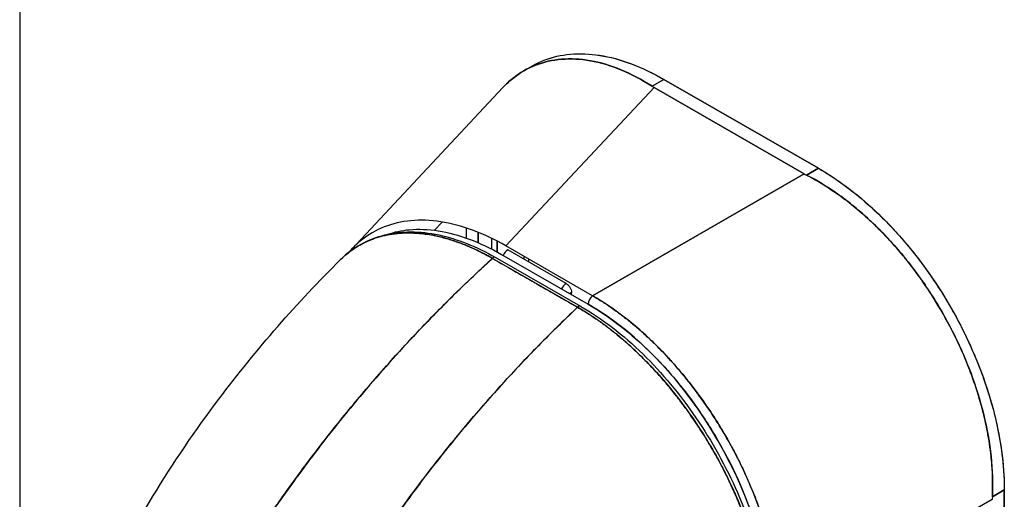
# Model space of a CAD drawing. Extents: x 785 to 1232, y 18 to 306.
# Tile 230 of 232: x 1161.15 to 1163.39, y 228.51 to 229.6. Entities that reach past the tile are written whole.
import ezdxf

# ---------------------------------------------------------------- set-up
doc = ezdxf.new("R2010")
doc.units = 0
doc.header["$LTSCALE"] = 4
doc.header["$MEASUREMENT"] = 0
doc.layers.get('0').update_dxf_attribs({"linetype": 'CONTINUOUS'})

msp = doc.modelspace()

# ---------------------------------------------------------------- linework, layer by layer
for p, q in [((1161.1497, 257.9427), (1161.1497, 200.5654)), ((1162.2964, 229.4842), (1162.3157, 229.4954)), ((1162.5877, 229.449), (1162.6149, 229.4647)), ((1162.6149, 229.4647), (1162.5877, 229.449)), ((1162.9659, 229.2626), (1162.6149, 229.4647)), ((1162.6149, 229.4647), (1162.9659, 229.2626)), ((1161.9048, 229.0782), (1162.2487, 229.4461)), ((1162.5924, 229.4462), (1162.2555, 229.0857)), ((1162.2555, 229.0857), (1162.5924, 229.4462)), ((1162.9337, 229.2496), (1162.5924, 229.4462)), ((1162.5924, 229.4462), (1162.9337, 229.2496)), ((1162.9659, 229.2626), (1162.9387, 229.2469)), ((1162.9387, 229.2469), (1162.9659, 229.2626)), ((1162.4526, 228.9722), (1162.9337, 229.2496)), ((1162.9337, 229.2496), (1162.4526, 228.9722)), ((1162.9175, 229.2403), (1162.9175, 229.2403)), ((1162.093, 229.1212), (1162.1105, 229.14)), ((1162.1647, 229.1266), (1162.1647, 229.1038)), ((1162.1921, 229.0931), (1162.1921, 229.1166)), ((1162.1921, 229.1166), (1162.1921, 229.0931)), ((1162.2234, 229.0783), (1162.2234, 229.1027)), ((1162.2355, 229.0719), (1162.2355, 229.0966)), ((1162.2355, 229.0966), (1162.2355, 229.0719)), ((1162.4526, 228.9722), (1162.2555, 229.0857)), ((1162.3923, 229.0003), (1162.2596, 229.0767)), ((1162.4185, 228.9459), (1162.2247, 229.0573)), ((1162.4257, 228.948), (1162.2319, 229.0593)), ((1162.2455, 229.0662), (1162.4426, 228.9527)), ((1162.2958, 229.0625), (1162.2958, 229.0559)), ((1162.3079, 229.0489), (1162.3079, 229.0555)), ((1162.4044, 228.9748), (1162.4044, 228.9794)), ((1162.4206, 228.9475), (1162.4206, 228.9475)), ((1162.4206, 228.9475), (1162.4206, 228.9475)), ((1162.5208, 228.9263), (1162.5208, 228.9263)), ((1162.6086, 228.8479), (1162.6086, 228.8479)), ((1163.3888, 228.5302), (1163.3616, 228.5145)), ((1163.3616, 228.5145), (1163.3888, 228.5302)), ((1163.3888, 227.7697), (1163.3888, 228.5302)), ((1163.3888, 228.5302), (1163.3888, 227.7697)), ((1163.3614, 228.5088), (1162.8803, 228.2314))]:
    msp.add_line(p, q)
msp.add_arc((1162.4888, 228.9308), 0.0171, 167.2589, 167.3323)
for centre, major_axis, ratio, start_param, end_param in [((1162.6715, 229.4917), (0.1118, 0), 0.575867, 3.865722, 3.926798), ((1162.6715, 229.4917), (0.1118, 0), 0.575862, 3.865727, 3.92681), ((1163.0128, 229.2951), (0.1118, 0), 0.575862, 3.927172, 3.988254), ((1163.0128, 229.2951), (0.1118, 0), 0.575867, 3.927168, 3.98825), ((1162.2596, 229.0628), (0.0085, 0.0148), 0.578093, 0.783464, 1.808466), ((1162.2268, 229.0505), (0.0051, 0.00888), 0.57881, 0.000232, 1.078266), ((1162.2268, 229.0505), (0.0051, 0.00887), 0.578827, 0, 1.078342), ((1162.3923, 228.9863), (0.0085, 0.0148), 0.578093, 0.783464, 1.808466), ((1162.3923, 228.9863), (-0.0085, -0.0148), 0.578093, 3.925057, 4.950059), ((1162.3923, 228.9863), (0.0171, 0), 0.575862, 5.157661, 5.497787), ((1162.4547, 228.9597), (0.0085, 0.0148), 0.578093, 0.957997, 2.35426), ((1162.4206, 228.9391), (0.0051, 0.00887), 0.578827, 6.282962, 7.361535), ((1162.4206, 228.9391), (0.0051, 0.00888), 0.578842, 0, 1.078239), ((1162.4297, 228.4645), (-0.2979, 0.5175), 0.595799, 3.944132, 5.48476), ((1162.4888, 228.9308), (-0.0085, -0.0148), 0.578093, 5.039874, 5.041009), ((1162.4888, 228.9308), (0.0085, 0.0148), 0.578093, 1.898281, 1.899416), ((1163.4405, 228.5543), (-0.0558, -0.0969), 0.578093, 5.43459, 5.495672), ((1163.4405, 228.5543), (-0.0558, -0.0969), 0.578098, 5.434594, 5.495676)]:
    msp.add_ellipse(centre, major_axis=major_axis, ratio=ratio, start_param=start_param, end_param=end_param)
for points, knots in [([(1162.3157, 229.4954), (1162.3242, 229.5002), (1162.333, 229.5045), (1162.3421, 229.508), (1162.3608, 229.5154), (1162.3809, 229.5201), (1162.4021, 229.522), (1162.4233, 229.5239), (1162.4456, 229.523), (1162.4689, 229.5193), (1162.4921, 229.5157), (1162.5163, 229.5092), (1162.5407, 229.5), (1162.5651, 229.4909), (1162.5898, 229.4792), (1162.6149, 229.4647)], [0.501265, 0.501265, 0.501265, 0.501265, 0.5555556, 0.5555556, 0.5555556, 0.6666667, 0.6666667, 0.6666667, 0.7777778, 0.7777778, 0.7777778, 0.8888889, 0.8888889, 0.8888889, 1, 1, 1, 1]), ([(1162.3157, 229.4954), (1162.3242, 229.5002), (1162.3331, 229.5045), (1162.3423, 229.5081), (1162.361, 229.5154), (1162.381, 229.5201), (1162.4021, 229.522), (1162.4233, 229.5239), (1162.4456, 229.523), (1162.4686, 229.5194), (1162.492, 229.5157), (1162.5161, 229.5092), (1162.5406, 229.5001), (1162.5652, 229.4909), (1162.5901, 229.479), (1162.6149, 229.4647)], [0.5012133, 0.5012133, 0.5012133, 0.5012133, 0.5552985, 0.5552985, 0.5552985, 0.6652244, 0.6652244, 0.6652244, 0.7756204, 0.7756204, 0.7756204, 0.8877415, 0.8877415, 0.8877415, 1, 1, 1, 1]), ([(1162.2487, 229.4461), (1162.2557, 229.4537), (1162.2632, 229.4606), (1162.271, 229.4669), (1162.2868, 229.4795), (1162.3041, 229.4896), (1162.3227, 229.4969), (1162.3413, 229.5042), (1162.3612, 229.5087), (1162.3821, 229.5104), (1162.403, 229.5121), (1162.4249, 229.511), (1162.4475, 229.5071), (1162.47, 229.5031), (1162.4933, 229.4963), (1162.5168, 229.4866), (1162.5403, 229.4769), (1162.5641, 229.4643), (1162.5877, 229.449)], [0.3892486, 0.3892486, 0.3892486, 0.3892486, 0.4444444, 0.4444444, 0.4444444, 0.5555556, 0.5555556, 0.5555556, 0.6666667, 0.6666667, 0.6666667, 0.7777778, 0.7777778, 0.7777778, 0.8888889, 0.8888889, 0.8888889, 1, 1, 1, 1]), ([(1162.5877, 229.449), (1162.5642, 229.4642), (1162.5405, 229.4768), (1162.517, 229.4865), (1162.4934, 229.4962), (1162.4701, 229.5031), (1162.4474, 229.5071), (1162.4474, 229.5071), (1162.4473, 229.5071), (1162.4473, 229.5071), (1162.4248, 229.511), (1162.4029, 229.5121), (1162.3821, 229.5104), (1162.3821, 229.5104), (1162.382, 229.5104), (1162.382, 229.5104), (1162.3611, 229.5087), (1162.3414, 229.5042), (1162.3228, 229.4969), (1162.3228, 229.4969), (1162.3227, 229.4969), (1162.3226, 229.4968), (1162.3041, 229.4896), (1162.2868, 229.4795), (1162.2711, 229.4669), (1162.271, 229.4669), (1162.271, 229.4668), (1162.2709, 229.4668), (1162.2631, 229.4605), (1162.2557, 229.4536), (1162.2487, 229.4461)], [0, 0, 0, 0, 0.1108364, 0.1108364, 0.1108364, 0.2222222, 0.2222222, 0.2222222, 0.2223767, 0.2223767, 0.2223767, 0.3330931, 0.3330931, 0.3330931, 0.3333333, 0.3333333, 0.3333333, 0.4440371, 0.4440371, 0.4440371, 0.4444444, 0.4444444, 0.4444444, 0.5555556, 0.5555556, 0.5555556, 0.5559572, 0.5559572, 0.5559572, 0.6109212, 0.6109212, 0.6109212, 0.6109212]), ([(1162.9659, 229.2626), (1162.991, 229.2481), (1163.0157, 229.2315), (1163.0401, 229.2125), (1163.0645, 229.1935), (1163.0887, 229.1722), (1163.1119, 229.1491), (1163.1352, 229.126), (1163.1575, 229.1011), (1163.1787, 229.0748), (1163.1999, 229.0484), (1163.22, 229.0206), (1163.2387, 228.9918), (1163.2574, 228.9629), (1163.2747, 228.9329), (1163.2904, 228.9023), (1163.306, 228.8716), (1163.3201, 228.8403), (1163.3323, 228.8088), (1163.3445, 228.7772), (1163.3549, 228.7454), (1163.3633, 228.7137), (1163.3717, 228.682), (1163.3781, 228.6504), (1163.3824, 228.6197), (1163.3866, 228.589), (1163.3888, 228.5593), (1163.3888, 228.5302)], [0, 0, 0, 0, 0.111111, 0.111111, 0.111111, 0.222222, 0.222222, 0.222222, 0.333333, 0.333333, 0.333333, 0.444444, 0.444444, 0.444444, 0.555556, 0.555556, 0.555556, 0.666667, 0.666667, 0.666667, 0.777778, 0.777778, 0.777778, 0.888889, 0.888889, 0.888889, 1, 1, 1, 1]), ([(1162.9659, 229.2626), (1162.9888, 229.2494), (1163.0117, 229.2341), (1163.0343, 229.2169), (1163.0547, 229.2014), (1163.0749, 229.1843), (1163.0946, 229.1658), (1163.1132, 229.1484), (1163.1314, 229.1297), (1163.149, 229.1099), (1163.1665, 229.0902), (1163.1834, 229.0695), (1163.1996, 229.0478), (1163.2163, 229.0256), (1163.2322, 229.0025), (1163.2471, 228.9786), (1163.262, 228.9548), (1163.276, 228.9302), (1163.2888, 228.9053), (1163.3017, 228.8804), (1163.3134, 228.8551), (1163.3239, 228.8296), (1163.3345, 228.8042), (1163.3438, 228.7785), (1163.3519, 228.7529), (1163.36, 228.7272), (1163.3668, 228.7016), (1163.3723, 228.6763), (1163.3778, 228.651), (1163.3819, 228.626), (1163.3846, 228.6016), (1163.3874, 228.5771), (1163.3888, 228.5532), (1163.3888, 228.5302)], [0, 0, 0, 0, 0.103179, 0.103179, 0.103179, 0.19641, 0.19641, 0.19641, 0.284272, 0.284272, 0.284272, 0.371718, 0.371718, 0.371718, 0.461564, 0.461564, 0.461564, 0.551364, 0.551364, 0.551364, 0.640801, 0.640801, 0.640801, 0.730189, 0.730189, 0.730189, 0.82001, 0.82001, 0.82001, 0.909949, 0.909949, 0.909949, 1, 1, 1, 1]), ([(1163.3616, 228.5145), (1163.3627, 228.5383), (1163.3623, 228.5628), (1163.3605, 228.5877), (1163.36, 228.5939), (1163.3594, 228.6001), (1163.3587, 228.6064), (1163.3567, 228.6253), (1163.3539, 228.6444), (1163.3502, 228.6636), (1163.3478, 228.6762), (1163.345, 228.6889), (1163.3419, 228.7015), (1163.3387, 228.7147), (1163.3351, 228.7279), (1163.3312, 228.741), (1163.3256, 228.7598), (1163.3192, 228.7786), (1163.3122, 228.7973), (1163.3096, 228.8043), (1163.3069, 228.8112), (1163.3041, 228.8182), (1163.2942, 228.8428), (1163.2831, 228.8671), (1163.271, 228.891), (1163.2705, 228.8921), (1163.2699, 228.8931), (1163.2694, 228.8941), (1163.2566, 228.9191), (1163.2427, 228.9436), (1163.2277, 228.9674), (1163.225, 228.9718), (1163.2222, 228.9761), (1163.2194, 228.9804), (1163.2069, 228.9996), (1163.1937, 229.0184), (1163.1799, 229.0365), (1163.173, 229.0455), (1163.166, 229.0544), (1163.1588, 229.0631), (1163.1489, 229.0751), (1163.1388, 229.0868), (1163.1284, 229.0981), (1163.1162, 229.1114), (1163.1036, 229.1243), (1163.0907, 229.1366), (1163.0848, 229.1423), (1163.0788, 229.1478), (1163.0728, 229.1532), (1163.0546, 229.1696), (1163.0359, 229.1848), (1163.0168, 229.1987), (1163.0147, 229.2002), (1163.0126, 229.2017), (1163.0105, 229.2032), (1162.987, 229.2198), (1162.963, 229.2345), (1162.9387, 229.2469)], [0, 0, 0, 0, 0.088873, 0.088873, 0.088873, 0.111111, 0.111111, 0.111111, 0.178162, 0.178162, 0.178162, 0.222222, 0.222222, 0.222222, 0.267931, 0.267931, 0.267931, 0.333333, 0.333333, 0.333333, 0.357816, 0.357816, 0.357816, 0.444444, 0.444444, 0.444444, 0.448135, 0.448135, 0.448135, 0.538943, 0.538943, 0.538943, 0.555556, 0.555556, 0.555556, 0.629644, 0.629644, 0.629644, 0.666667, 0.666667, 0.666667, 0.717569, 0.717569, 0.717569, 0.777778, 0.777778, 0.777778, 0.805438, 0.805438, 0.805438, 0.888889, 0.888889, 0.888889, 0.898091, 0.898091, 0.898091, 1, 1, 1, 1]), ([(1162.9387, 229.2469), (1162.9653, 229.2333), (1162.9914, 229.2171), (1163.0169, 229.1986), (1163.0423, 229.1801), (1163.067, 229.1593), (1163.0907, 229.1366), (1163.1144, 229.1139), (1163.1372, 229.0894), (1163.1587, 229.0632), (1163.1802, 229.0371), (1163.2005, 229.0094), (1163.2193, 228.9805), (1163.2381, 228.9517), (1163.2554, 228.9217), (1163.271, 228.891), (1163.2866, 228.8603), (1163.3004, 228.8289), (1163.3123, 228.7971), (1163.3242, 228.7654), (1163.3341, 228.7334), (1163.3419, 228.7015), (1163.3497, 228.6696), (1163.3554, 228.6377), (1163.3587, 228.6064), (1163.3621, 228.5751), (1163.363, 228.5444), (1163.3616, 228.5145)], [0, 0, 0, 0, 0.111111, 0.111111, 0.111111, 0.222222, 0.222222, 0.222222, 0.333333, 0.333333, 0.333333, 0.444444, 0.444444, 0.444444, 0.555556, 0.555556, 0.555556, 0.666667, 0.666667, 0.666667, 0.777778, 0.777778, 0.777778, 0.888889, 0.888889, 0.888889, 1, 1, 1, 1]), ([(1162.2555, 229.0857), (1162.23, 229.1003), (1162.2046, 229.1122), (1162.1797, 229.1213), (1162.1549, 229.1305), (1162.1305, 229.1369), (1162.1071, 229.1405), (1162.0836, 229.1441), (1162.061, 229.1449), (1162.0395, 229.143), (1162.0181, 229.141), (1161.9977, 229.1362), (1161.9789, 229.1288), (1161.96, 229.1214), (1161.9425, 229.1112), (1161.9267, 229.0985), (1161.9166, 229.0905), (1161.9073, 229.0814), (1161.8986, 229.0713)], [0, 0, 0, 0, 0.1111111, 0.1111111, 0.1111111, 0.2222222, 0.2222222, 0.2222222, 0.3333333, 0.3333333, 0.3333333, 0.4444444, 0.4444444, 0.4444444, 0.5555556, 0.5555556, 0.5555556, 0.6262263, 0.6262263, 0.6262263, 0.6262263]), ([(1161.9859, 229.112), (1162.0018, 229.1174), (1162.0185, 229.1209), (1162.0361, 229.1225), (1162.0569, 229.1244), (1162.0789, 229.1236), (1162.1017, 229.12), (1162.1244, 229.1164), (1162.1481, 229.1101), (1162.1721, 229.1011), (1162.1961, 229.0922), (1162.2206, 229.0805), (1162.2455, 229.0662)], [0.5728677, 0.5728677, 0.5728677, 0.5728677, 0.6666667, 0.6666667, 0.6666667, 0.7777778, 0.7777778, 0.7777778, 0.8888889, 0.8888889, 0.8888889, 1, 1, 1, 1]), ([(1161.8793, 229.0543), (1161.9073, 229.082), (1161.942, 229.1014), (1162.0179, 229.1199), (1162.0598, 229.1198), (1162.1447, 229.1017), (1162.1886, 229.0842), (1162.2318, 229.0594)], [0, 0, 0, 0, 0.5691, 0.5691, 1.123657, 1.123657, 1.658612, 1.658612, 1.658612, 1.658612]), ([(1161.8793, 229.0543), (1161.8808, 229.0558), (1161.8824, 229.0573), (1161.884, 229.0588), (1161.8886, 229.0631), (1161.8932, 229.067), (1161.898, 229.0707), (1161.905, 229.0762), (1161.9121, 229.0811), (1161.9194, 229.0854), (1161.9297, 229.0915), (1161.9401, 229.0964), (1161.9505, 229.1005), (1161.9534, 229.1016), (1161.9563, 229.1026), (1161.9592, 229.1036), (1161.9736, 229.1084), (1161.9878, 229.1115), (1162.0019, 229.1132), (1162.0025, 229.1133), (1162.003, 229.1134), (1162.0035, 229.1134), (1162.0179, 229.1152), (1162.032, 229.1155), (1162.0458, 229.1149), (1162.0488, 229.1148), (1162.0518, 229.1146), (1162.0547, 229.1144), (1162.0665, 229.1135), (1162.078, 229.1119), (1162.0891, 229.1098), (1162.0938, 229.1089), (1162.0984, 229.1079), (1162.103, 229.1068), (1162.1123, 229.1047), (1162.1213, 229.1022), (1162.1302, 229.0994), (1162.1361, 229.0975), (1162.1419, 229.0956), (1162.1476, 229.0935), (1162.1543, 229.091), (1162.1609, 229.0885), (1162.1674, 229.0858), (1162.1745, 229.0828), (1162.1814, 229.0797), (1162.1883, 229.0764), (1162.192, 229.0746), (1162.1956, 229.0728), (1162.1992, 229.071), (1162.2084, 229.0664), (1162.2171, 229.0616), (1162.2247, 229.0573)], [0.3287986, 0.3287986, 0.3287986, 0.3287986, 0.3378724, 0.3378724, 0.3378724, 0.3636364, 0.3636364, 0.3636364, 0.4015229, 0.4015229, 0.4015229, 0.4545455, 0.4545455, 0.4545455, 0.4693394, 0.4693394, 0.4693394, 0.5426566, 0.5426566, 0.5426566, 0.5454545, 0.5454545, 0.5454545, 0.6201601, 0.6201601, 0.6201601, 0.6363636, 0.6363636, 0.6363636, 0.7005689, 0.7005689, 0.7005689, 0.7272727, 0.7272727, 0.7272727, 0.7817474, 0.7817474, 0.7817474, 0.8181818, 0.8181818, 0.8181818, 0.861421, 0.861421, 0.861421, 0.9090909, 0.9090909, 0.9090909, 0.9347795, 0.9347795, 0.9347795, 1, 1, 1, 1]), ([(1162.2247, 229.0573), (1162.2235, 229.0579), (1162.2224, 229.0586), (1162.2212, 229.0592), (1162.2199, 229.06), (1162.2185, 229.0608), (1162.2172, 229.0615), (1162.2157, 229.0623), (1162.2142, 229.0631), (1162.2127, 229.064), (1162.2111, 229.0648), (1162.2095, 229.0657), (1162.2078, 229.0666), (1162.2061, 229.0675), (1162.2044, 229.0684), (1162.2026, 229.0693), (1162.2008, 229.0702), (1162.199, 229.0712), (1162.1972, 229.0721), (1162.1952, 229.073), (1162.1932, 229.074), (1162.1913, 229.075), (1162.1891, 229.076), (1162.187, 229.077), (1162.1849, 229.078), (1162.1825, 229.0791), (1162.1801, 229.0802), (1162.1777, 229.0813), (1162.175, 229.0825), (1162.1723, 229.0837), (1162.1696, 229.0848), (1162.1665, 229.0861), (1162.1634, 229.0874), (1162.1604, 229.0886), (1162.1569, 229.09), (1162.1534, 229.0914), (1162.1499, 229.0926), (1162.1469, 229.0938), (1162.1438, 229.0949), (1162.1408, 229.0959), (1162.1399, 229.0962), (1162.1391, 229.0965), (1162.1383, 229.0968), (1162.134, 229.0982), (1162.1298, 229.0995), (1162.1256, 229.1008), (1162.1211, 229.1022), (1162.1165, 229.1034), (1162.112, 229.1046), (1162.1071, 229.1059), (1162.1023, 229.107), (1162.0974, 229.1081), (1162.0922, 229.1092), (1162.087, 229.1102), (1162.0818, 229.1111), (1162.0762, 229.112), (1162.0706, 229.1128), (1162.065, 229.1134), (1162.0634, 229.1136), (1162.0617, 229.1138), (1162.06, 229.1139), (1162.0557, 229.1143), (1162.0513, 229.1147), (1162.047, 229.1149), (1162.0405, 229.1152), (1162.0341, 229.1153), (1162.0277, 229.1151), (1162.0207, 229.115), (1162.0138, 229.1146), (1162.007, 229.1138), (1161.9997, 229.1131), (1161.9926, 229.112), (1161.9856, 229.1106), (1161.9854, 229.1105), (1161.9851, 229.1105), (1161.9849, 229.1105), (1161.9771, 229.1088), (1161.9693, 229.1068), (1161.9618, 229.1044), (1161.9536, 229.1018), (1161.9456, 229.0987), (1161.9378, 229.0951), (1161.9318, 229.0923), (1161.926, 229.0892), (1161.9203, 229.0859), (1161.9178, 229.0844), (1161.9154, 229.083), (1161.913, 229.0814), (1161.9042, 229.0757), (1161.8958, 229.0694), (1161.8878, 229.0623), (1161.8849, 229.0597), (1161.8821, 229.057), (1161.8793, 229.0543)], [0, 0, 0, 0, 0.0051535, 0.0051535, 0.0051535, 0.011125, 0.011125, 0.011125, 0.0177599, 0.0177599, 0.0177599, 0.024968, 0.024968, 0.024968, 0.0326646, 0.0326646, 0.0326646, 0.0407909, 0.0407909, 0.0407909, 0.0494929, 0.0494929, 0.0494929, 0.0590435, 0.0590435, 0.0590435, 0.0697173, 0.0697173, 0.0697173, 0.0817898, 0.0817898, 0.0817898, 0.0955416, 0.0955416, 0.0955416, 0.1112568, 0.1112568, 0.1112568, 0.125, 0.125, 0.125, 0.1288152, 0.1288152, 0.1288152, 0.1479502, 0.1479502, 0.1479502, 0.1687359, 0.1687359, 0.1687359, 0.1911746, 0.1911746, 0.1911746, 0.2155136, 0.2155136, 0.2155136, 0.2420183, 0.2420183, 0.2420183, 0.25, 0.25, 0.25, 0.2709744, 0.2709744, 0.2709744, 0.3027382, 0.3027382, 0.3027382, 0.3376886, 0.3376886, 0.3376886, 0.375, 0.375, 0.375, 0.3761252, 0.3761252, 0.3761252, 0.4181661, 0.4181661, 0.4181661, 0.4642343, 0.4642343, 0.4642343, 0.5, 0.5, 0.5, 0.515243, 0.515243, 0.515243, 0.571952, 0.571952, 0.571952, 0.5926556, 0.5926556, 0.5926556, 0.5926556]), ([(1161.3245, 228.2784), (1161.4009, 228.4408), (1161.4968, 228.5959), (1161.6882, 228.8509), (1161.7815, 228.9574), (1161.8793, 229.0543)], [0, 0, 0, 0, 1.578239, 1.578239, 2.854351, 2.854351, 2.854351, 2.854351]), ([(1162.2247, 229.0573), (1162.1762, 229.0129), (1162.1299, 228.9678), (1162.0858, 228.9224), (1162.0417, 228.877), (1161.9999, 228.8313), (1161.9602, 228.7857), (1161.9206, 228.7401), (1161.8831, 228.6946), (1161.8478, 228.6494), (1161.8125, 228.6043), (1161.7794, 228.5596), (1161.7483, 228.5156), (1161.7172, 228.4715), (1161.6882, 228.4282), (1161.6612, 228.3857), (1161.6476, 228.3644), (1161.6346, 228.3434), (1161.622, 228.3225)], [0, 0, 0, 0, 0.181782, 0.181782, 0.181782, 0.363564, 0.363564, 0.363564, 0.545346, 0.545346, 0.545346, 0.727128, 0.727128, 0.727128, 0.90891, 0.90891, 0.90891, 1, 1, 1, 1]), ([(1161.622, 228.3225), (1161.6392, 228.351), (1161.6573, 228.3799), (1161.6763, 228.4093), (1161.6954, 228.4387), (1161.7155, 228.4686), (1161.7365, 228.4987), (1161.7575, 228.5289), (1161.7795, 228.5594), (1161.8025, 228.5902), (1161.8255, 228.6209), (1161.8495, 228.652), (1161.8745, 228.6831), (1161.8995, 228.7143), (1161.9256, 228.7456), (1161.9527, 228.777), (1161.9797, 228.8083), (1162.0079, 228.8398), (1162.037, 228.8711), (1162.0662, 228.9025), (1162.0965, 228.9337), (1162.1277, 228.9648), (1162.159, 228.9959), (1162.1913, 229.0267), (1162.2247, 229.0573)], [0, 0, 0, 0, 0.12462, 0.12462, 0.12462, 0.249674, 0.249674, 0.249674, 0.374729, 0.374729, 0.374729, 0.499784, 0.499784, 0.499784, 0.624839, 0.624839, 0.624839, 0.749894, 0.749894, 0.749894, 0.874949, 0.874949, 0.874949, 1, 1, 1, 1]), ([(1162.2247, 229.0573), (1162.2439, 229.0462), (1162.2587, 229.0377), (1162.2706, 229.0309), (1162.2824, 229.0241), (1162.2912, 229.0191), (1162.2982, 229.015), (1162.3052, 229.011), (1162.3104, 229.008), (1162.315, 229.0054), (1162.3196, 229.0028), (1162.3236, 229.0005), (1162.3282, 228.9978), (1162.3328, 228.9952), (1162.338, 228.9922), (1162.345, 228.9882), (1162.352, 228.9841), (1162.3608, 228.9791), (1162.3726, 228.9723), (1162.3845, 228.9655), (1162.3993, 228.9569), (1162.4185, 228.9459)], [0, 0, 0, 0, 0.142857, 0.142857, 0.142857, 0.285714, 0.285714, 0.285714, 0.428571, 0.428571, 0.428571, 0.571429, 0.571429, 0.571429, 0.714286, 0.714286, 0.714286, 0.857143, 0.857143, 0.857143, 1, 1, 1, 1]), ([(1162.3923, 229.0003), (1162.3939, 228.9993), (1162.3954, 228.9982), (1162.3969, 228.9967), (1162.3983, 228.9952), (1162.3997, 228.9933), (1162.4008, 228.9914), (1162.4019, 228.9894), (1162.4028, 228.9873), (1162.4035, 228.9853), (1162.4041, 228.9833), (1162.4045, 228.9812), (1162.4044, 228.9794)], [0, 0, 0, 0, 0.25, 0.25, 0.25, 0.5, 0.5, 0.5, 0.75, 0.75, 0.75, 1, 1, 1, 1]), ([(1162.4526, 228.9722), (1162.4584, 228.9688), (1162.4642, 228.9653), (1162.47, 228.9617), (1162.4774, 228.957), (1162.4849, 228.9521), (1162.4923, 228.947), (1162.4997, 228.9419), (1162.5071, 228.9366), (1162.5144, 228.9312), (1162.5217, 228.9257), (1162.529, 228.92), (1162.5363, 228.9141), (1162.5435, 228.9083), (1162.5507, 228.9022), (1162.5579, 228.896), (1162.565, 228.8898), (1162.5721, 228.8834), (1162.5792, 228.8768), (1162.5862, 228.8702), (1162.5931, 228.8635), (1162.6001, 228.8566), (1162.6054, 228.8512), (1162.6107, 228.8458), (1162.6159, 228.8403), (1162.6174, 228.8387), (1162.619, 228.837), (1162.6205, 228.8354), (1162.6272, 228.8282), (1162.6339, 228.8208), (1162.6405, 228.8133), (1162.647, 228.8058), (1162.6535, 228.7982), (1162.6599, 228.7904), (1162.6663, 228.7826), (1162.6726, 228.7747), (1162.6788, 228.7667), (1162.685, 228.7587), (1162.6911, 228.7505), (1162.6971, 228.7423), (1162.703, 228.734), (1162.7089, 228.7256), (1162.7147, 228.7172), (1162.7204, 228.7087), (1162.726, 228.7001), (1162.7316, 228.6915), (1162.7371, 228.6828), (1162.7425, 228.674), (1162.7477, 228.6652), (1162.7501, 228.6612), (1162.7525, 228.6572), (1162.7548, 228.6531), (1162.7576, 228.6483), (1162.7604, 228.6434), (1162.7631, 228.6384), (1162.7681, 228.6295), (1162.773, 228.6204), (1162.7777, 228.6113), (1162.7824, 228.6022), (1162.787, 228.593), (1162.7914, 228.5837), (1162.7959, 228.5745), (1162.8002, 228.5652), (1162.8043, 228.5559), (1162.8084, 228.5466), (1162.8124, 228.5372), (1162.8163, 228.5279), (1162.8201, 228.5185), (1162.8238, 228.509), (1162.8273, 228.4996), (1162.8308, 228.4902), (1162.8341, 228.4807), (1162.8373, 228.4713), (1162.8405, 228.4618), (1162.8435, 228.4524), (1162.8464, 228.4429), (1162.8467, 228.4417), (1162.8471, 228.4404), (1162.8475, 228.4391), (1162.8499, 228.431), (1162.8522, 228.4228), (1162.8544, 228.4146), (1162.8569, 228.4052), (1162.8592, 228.3958), (1162.8614, 228.3864), (1162.8635, 228.377), (1162.8655, 228.3677), (1162.8673, 228.3584), (1162.8691, 228.349), (1162.8707, 228.3398), (1162.8721, 228.3306), (1162.8735, 228.3213), (1162.8748, 228.3122), (1162.8758, 228.3031), (1162.8769, 228.294), (1162.8778, 228.285), (1162.8784, 228.276), (1162.8791, 228.267), (1162.8796, 228.2582), (1162.8799, 228.2494), (1162.8801, 228.2434), (1162.8802, 228.2374), (1162.8803, 228.2314)], [0, 0, 0, 0, 0.026039, 0.026039, 0.026039, 0.0594, 0.0594, 0.0594, 0.09265, 0.09265, 0.09265, 0.125794, 0.125794, 0.125794, 0.15884, 0.15884, 0.15884, 0.191791, 0.191791, 0.191791, 0.224653, 0.224653, 0.224653, 0.25, 0.25, 0.25, 0.257436, 0.257436, 0.257436, 0.290141, 0.290141, 0.290141, 0.322775, 0.322775, 0.322775, 0.35535, 0.35535, 0.35535, 0.387876, 0.387876, 0.387876, 0.420366, 0.420366, 0.420366, 0.452832, 0.452832, 0.452832, 0.485286, 0.485286, 0.485286, 0.5, 0.5, 0.5, 0.517739, 0.517739, 0.517739, 0.550193, 0.550193, 0.550193, 0.582661, 0.582661, 0.582661, 0.615153, 0.615153, 0.615153, 0.647685, 0.647685, 0.647685, 0.680266, 0.680266, 0.680266, 0.712905, 0.712905, 0.712905, 0.745617, 0.745617, 0.745617, 0.75, 0.75, 0.75, 0.778408, 0.778408, 0.778408, 0.811278, 0.811278, 0.811278, 0.844236, 0.844236, 0.844236, 0.877291, 0.877291, 0.877291, 0.910445, 0.910445, 0.910445, 0.943705, 0.943705, 0.943705, 0.977077, 0.977077, 0.977077, 1, 1, 1, 1]), ([(1162.8803, 228.2314), (1162.8802, 228.2608), (1162.8778, 228.2912), (1162.8733, 228.3223), (1162.8689, 228.3534), (1162.8623, 228.3851), (1162.8537, 228.417), (1162.8452, 228.449), (1162.8346, 228.4811), (1162.8222, 228.5129), (1162.8098, 228.5448), (1162.7956, 228.5764), (1162.7798, 228.6073), (1162.7639, 228.6382), (1162.7465, 228.6685), (1162.7276, 228.6976), (1162.7087, 228.7268), (1162.6885, 228.7549), (1162.6671, 228.7816), (1162.6457, 228.8082), (1162.6232, 228.8334), (1162.5999, 228.8567), (1162.5765, 228.8801), (1162.5524, 228.9016), (1162.5277, 228.921), (1162.5031, 228.9403), (1162.4779, 228.9575), (1162.4526, 228.9722)], [0, 0, 0, 0, 0.111111, 0.111111, 0.111111, 0.222222, 0.222222, 0.222222, 0.333333, 0.333333, 0.333333, 0.444444, 0.444444, 0.444444, 0.555556, 0.555556, 0.555556, 0.666667, 0.666667, 0.666667, 0.777778, 0.777778, 0.777778, 0.888889, 0.888889, 0.888889, 1, 1, 1, 1]), ([(1162.4185, 228.9459), (1162.3858, 228.9151), (1162.3541, 228.8838), (1162.3234, 228.8524), (1162.2928, 228.8209), (1162.2632, 228.7893), (1162.2348, 228.7575), (1162.2063, 228.7258), (1162.1788, 228.694), (1162.1525, 228.6622), (1162.1261, 228.6304), (1162.1008, 228.5987), (1162.0766, 228.5671), (1162.0523, 228.5354), (1162.0291, 228.504), (1162.0069, 228.4728), (1161.9847, 228.4415), (1161.9636, 228.4106), (1161.9434, 228.3799), (1161.9232, 228.3492), (1161.904, 228.3189), (1161.8858, 228.289), (1161.8676, 228.2591), (1161.8504, 228.2297), (1161.8341, 228.2007)], [0, 0, 0, 0, 0.125051, 0.125051, 0.125051, 0.250106, 0.250106, 0.250106, 0.375161, 0.375161, 0.375161, 0.500216, 0.500216, 0.500216, 0.625271, 0.625271, 0.625271, 0.750326, 0.750326, 0.750326, 0.87538, 0.87538, 0.87538, 1, 1, 1, 1]), ([(1161.8341, 228.2007), (1161.8461, 228.2219), (1161.8584, 228.2433), (1161.8713, 228.265), (1161.8971, 228.3082), (1161.9248, 228.3523), (1161.9547, 228.397), (1161.9846, 228.4417), (1162.0165, 228.4871), (1162.0507, 228.5329), (1162.0849, 228.5787), (1162.1212, 228.6248), (1162.1598, 228.671), (1162.1984, 228.7172), (1162.2393, 228.7635), (1162.2824, 228.8095), (1162.3255, 228.8554), (1162.3709, 228.9011), (1162.4185, 228.9459)], [0, 0, 0, 0, 0.09109, 0.09109, 0.09109, 0.272872, 0.272872, 0.272872, 0.454654, 0.454654, 0.454654, 0.636436, 0.636436, 0.636436, 0.818218, 0.818218, 0.818218, 1, 1, 1, 1]), ([(1162.8531, 228.1943), (1162.8531, 228.2002), (1162.8529, 228.2061), (1162.8527, 228.2121), (1162.8525, 228.2187), (1162.8522, 228.2254), (1162.8517, 228.2321), (1162.8512, 228.2395), (1162.8506, 228.2469), (1162.8499, 228.2545), (1162.849, 228.2627), (1162.8481, 228.271), (1162.8469, 228.2794), (1162.8461, 228.2855), (1162.8452, 228.2916), (1162.8442, 228.2978), (1162.8437, 228.3009), (1162.8432, 228.304), (1162.8426, 228.3072), (1162.8409, 228.3174), (1162.8389, 228.3277), (1162.8366, 228.3381), (1162.8342, 228.3495), (1162.8315, 228.3609), (1162.8285, 228.3724), (1162.8256, 228.3839), (1162.8224, 228.3954), (1162.8189, 228.4069), (1162.8186, 228.4081), (1162.8182, 228.4093), (1162.8178, 228.4105), (1162.8136, 228.4244), (1162.809, 228.4384), (1162.804, 228.4523), (1162.7985, 228.4678), (1162.7925, 228.4834), (1162.7861, 228.4988), (1162.7836, 228.5049), (1162.781, 228.511), (1162.7784, 228.517), (1162.7735, 228.5282), (1162.7685, 228.5392), (1162.7632, 228.5502), (1162.7548, 228.5677), (1162.7459, 228.5851), (1162.7365, 228.6022), (1162.7325, 228.6096), (1162.7283, 228.6169), (1162.7241, 228.6241), (1162.7195, 228.6322), (1162.7147, 228.6402), (1162.7098, 228.6481), (1162.7016, 228.6614), (1162.6931, 228.6745), (1162.6844, 228.6874), (1162.6766, 228.6989), (1162.6686, 228.7103), (1162.6603, 228.7214), (1162.6597, 228.7223), (1162.659, 228.7232), (1162.6583, 228.7242), (1162.6515, 228.7333), (1162.6446, 228.7422), (1162.6376, 228.751), (1162.6306, 228.7598), (1162.6236, 228.7684), (1162.6164, 228.7768), (1162.6099, 228.7843), (1162.6033, 228.7918), (1162.5967, 228.7991), (1162.5923, 228.8039), (1162.5879, 228.8086), (1162.5835, 228.8133), (1162.5818, 228.815), (1162.5801, 228.8168), (1162.5785, 228.8185), (1162.5729, 228.8243), (1162.5672, 228.83), (1162.5615, 228.8356), (1162.5563, 228.8407), (1162.5511, 228.8457), (1162.5458, 228.8506), (1162.541, 228.8551), (1162.5361, 228.8595), (1162.5312, 228.8639), (1162.5267, 228.8679), (1162.5221, 228.8719), (1162.5175, 228.8757), (1162.5133, 228.8793), (1162.5091, 228.8828), (1162.5049, 228.8862), (1162.5041, 228.8868), (1162.5033, 228.8875), (1162.5025, 228.8881), (1162.4994, 228.8906), (1162.4963, 228.8931), (1162.4932, 228.8955), (1162.4898, 228.8982), (1162.4863, 228.9008), (1162.4828, 228.9035), (1162.4797, 228.9058), (1162.4766, 228.908), (1162.4736, 228.9102), (1162.4709, 228.9122), (1162.4682, 228.9141), (1162.4655, 228.916), (1162.4631, 228.9177), (1162.4607, 228.9193), (1162.4583, 228.921), (1162.4561, 228.9224), (1162.454, 228.9239), (1162.4519, 228.9253), (1162.4499, 228.9266), (1162.4479, 228.9279), (1162.446, 228.9291), (1162.4442, 228.9303), (1162.4423, 228.9315), (1162.4405, 228.9327), (1162.4388, 228.9338), (1162.437, 228.9348), (1162.4353, 228.9359), (1162.4337, 228.9369), (1162.4321, 228.9379), (1162.4305, 228.9389), (1162.429, 228.9398), (1162.4275, 228.9407), (1162.426, 228.9416), (1162.4247, 228.9424), (1162.4233, 228.9431), (1162.422, 228.9439), (1162.4208, 228.9446), (1162.4197, 228.9453), (1162.4185, 228.9459)], [0, 0, 0, 0, 0.022163, 0.022163, 0.022163, 0.046721, 0.046721, 0.046721, 0.07375, 0.07375, 0.07375, 0.103441, 0.103441, 0.103441, 0.125, 0.125, 0.125, 0.135958, 0.135958, 0.135958, 0.171628, 0.171628, 0.171628, 0.210936, 0.210936, 0.210936, 0.25, 0.25, 0.25, 0.254076, 0.254076, 0.254076, 0.301415, 0.301415, 0.301415, 0.354208, 0.354208, 0.354208, 0.375, 0.375, 0.375, 0.413119, 0.413119, 0.413119, 0.473883, 0.473883, 0.473883, 0.5, 0.5, 0.5, 0.529014, 0.529014, 0.529014, 0.577715, 0.577715, 0.577715, 0.621414, 0.621414, 0.621414, 0.625, 0.625, 0.625, 0.66093, 0.66093, 0.66093, 0.696579, 0.696579, 0.696579, 0.728771, 0.728771, 0.728771, 0.75, 0.75, 0.75, 0.757976, 0.757976, 0.757976, 0.784626, 0.784626, 0.784626, 0.80904, 0.80904, 0.80904, 0.83151, 0.83151, 0.83151, 0.852308, 0.852308, 0.852308, 0.871433, 0.871433, 0.871433, 0.875, 0.875, 0.875, 0.888962, 0.888962, 0.888962, 0.904641, 0.904641, 0.904641, 0.918368, 0.918368, 0.918368, 0.930426, 0.930426, 0.930426, 0.941092, 0.941092, 0.941092, 0.950638, 0.950638, 0.950638, 0.959335, 0.959335, 0.959335, 0.967454, 0.967454, 0.967454, 0.975136, 0.975136, 0.975136, 0.982323, 0.982323, 0.982323, 0.988932, 0.988932, 0.988932, 0.994877, 0.994877, 0.994877, 1, 1, 1, 1]), ([(1162.4185, 228.9459), (1162.4261, 228.9415), (1162.4348, 228.9363), (1162.444, 228.9304), (1162.4476, 228.9281), (1162.4513, 228.9257), (1162.4549, 228.9232), (1162.4618, 228.9186), (1162.4688, 228.9137), (1162.4759, 228.9085), (1162.4824, 228.9038), (1162.4889, 228.8989), (1162.4957, 228.8936), (1162.5014, 228.8891), (1162.5072, 228.8844), (1162.5131, 228.8794), (1162.522, 228.872), (1162.5311, 228.8641), (1162.5404, 228.8556), (1162.545, 228.8514), (1162.5496, 228.8471), (1162.5543, 228.8426), (1162.5655, 228.8319), (1162.577, 228.8203), (1162.5888, 228.8077), (1162.5917, 228.8045), (1162.5947, 228.8012), (1162.5978, 228.7979), (1162.6116, 228.7826), (1162.6258, 228.766), (1162.6402, 228.7478), (1162.6408, 228.7471), (1162.6413, 228.7464), (1162.6419, 228.7457), (1162.656, 228.7277), (1162.6704, 228.7082), (1162.6848, 228.6868), (1162.6877, 228.6825), (1162.6906, 228.6782), (1162.6935, 228.6737), (1162.7041, 228.6577), (1162.7146, 228.6406), (1162.725, 228.6227), (1162.7323, 228.61), (1162.7395, 228.5969), (1162.7466, 228.5834), (1162.7514, 228.5742), (1162.7561, 228.5648), (1162.7608, 228.5552), (1162.7717, 228.5327), (1162.7819, 228.5096), (1162.7911, 228.4865), (1162.7917, 228.485), (1162.7923, 228.4835), (1162.7929, 228.482), (1162.8012, 228.4608), (1162.8087, 228.4397), (1162.8153, 228.4186), (1162.8195, 228.4055), (1162.8233, 228.3924), (1162.8268, 228.3792), (1162.829, 228.3708), (1162.8311, 228.3623), (1162.8331, 228.3538), (1162.8379, 228.3334), (1162.8418, 228.3132), (1162.8448, 228.2939), (1162.8456, 228.289), (1162.8463, 228.2841), (1162.8469, 228.2793), (1162.8488, 228.2658), (1162.8502, 228.2528), (1162.8511, 228.2404), (1162.8524, 228.224), (1162.8531, 228.2086), (1162.8531, 228.1943)], [0, 0, 0, 0, 0.065233, 0.065233, 0.065233, 0.090909, 0.090909, 0.090909, 0.138606, 0.138606, 0.138606, 0.181818, 0.181818, 0.181818, 0.218295, 0.218295, 0.218295, 0.272727, 0.272727, 0.272727, 0.299488, 0.299488, 0.299488, 0.363636, 0.363636, 0.363636, 0.379913, 0.379913, 0.379913, 0.454545, 0.454545, 0.454545, 0.457429, 0.457429, 0.457429, 0.530754, 0.530754, 0.530754, 0.545455, 0.545455, 0.545455, 0.598649, 0.598649, 0.598649, 0.636364, 0.636364, 0.636364, 0.662242, 0.662242, 0.662242, 0.723318, 0.723318, 0.723318, 0.727273, 0.727273, 0.727273, 0.783303, 0.783303, 0.783303, 0.818182, 0.818182, 0.818182, 0.840721, 0.840721, 0.840721, 0.895221, 0.895221, 0.895221, 0.909091, 0.909091, 0.909091, 0.94822, 0.94822, 0.94822, 1, 1, 1, 1]), ([(1162.4257, 228.948), (1162.4736, 228.9205), (1162.5221, 228.8832), (1162.6103, 228.7969), (1162.6514, 228.7474), (1162.7239, 228.6412), (1162.7561, 228.5831), (1162.8075, 228.4655), (1162.8274, 228.4045), (1162.8508, 228.2952), (1162.8564, 228.2452), (1162.8564, 228.1987)], [0, 0, 0, 0, 0.592261, 0.592261, 1.15937, 1.15937, 1.729253, 1.729253, 2.301395, 2.301395, 2.798391, 2.798391, 2.798391, 2.798391]), ([(1162.4426, 228.9527), (1162.4676, 228.9383), (1162.492, 228.9218), (1162.516, 228.9031), (1162.5401, 228.8844), (1162.5637, 228.8635), (1162.5865, 228.8408), (1162.6093, 228.8181), (1162.6312, 228.7937), (1162.652, 228.7678), (1162.6729, 228.742), (1162.6926, 228.7147), (1162.7109, 228.6863), (1162.7293, 228.658), (1162.7462, 228.6286), (1162.7616, 228.5985), (1162.777, 228.5684), (1162.7908, 228.5377), (1162.8028, 228.5067), (1162.8148, 228.4757), (1162.825, 228.4445), (1162.8333, 228.4134), (1162.8415, 228.3823), (1162.8478, 228.3513), (1162.8521, 228.3211), (1162.8563, 228.2909), (1162.8584, 228.2614), (1162.8584, 228.2325)], [0, 0, 0, 0, 0.111111, 0.111111, 0.111111, 0.222222, 0.222222, 0.222222, 0.333333, 0.333333, 0.333333, 0.444444, 0.444444, 0.444444, 0.555556, 0.555556, 0.555556, 0.666667, 0.666667, 0.666667, 0.777778, 0.777778, 0.777778, 0.888889, 0.888889, 0.888889, 1, 1, 1, 1])]:
    msp.add_open_spline(points, degree=3, knots=knots)
for points in [[(1162.3062, 229.4895), (1162.3062, 229.4895), (1162.3062, 229.4895), (1162.3062, 229.4895)], [(1162.3062, 229.4895), (1162.3062, 229.4895), (1162.3062, 229.4895), (1162.3062, 229.4895)], [(1162.134, 229.0982), (1162.134, 229.0982), (1162.134, 229.0982), (1162.1341, 229.0982)], [(1162.4044, 228.9794), (1162.403, 228.9785), (1162.4014, 228.9779), (1162.3997, 228.9775)], [(1161.8102, 228.6005), (1161.8102, 228.6005), (1161.8102, 228.6005), (1161.8102, 228.6005)], [(1161.8102, 228.6005), (1161.8102, 228.6005), (1161.8102, 228.6005), (1161.8102, 228.6005)], [(1161.7955, 228.5808), (1161.7955, 228.5808), (1161.7955, 228.5808), (1161.7955, 228.5808)], [(1161.7955, 228.5807), (1161.7955, 228.5807), (1161.7955, 228.5807), (1161.7955, 228.5807)]]:
    msp.add_open_spline(points, degree=3)

doc.saveas('drawing.dxf')
